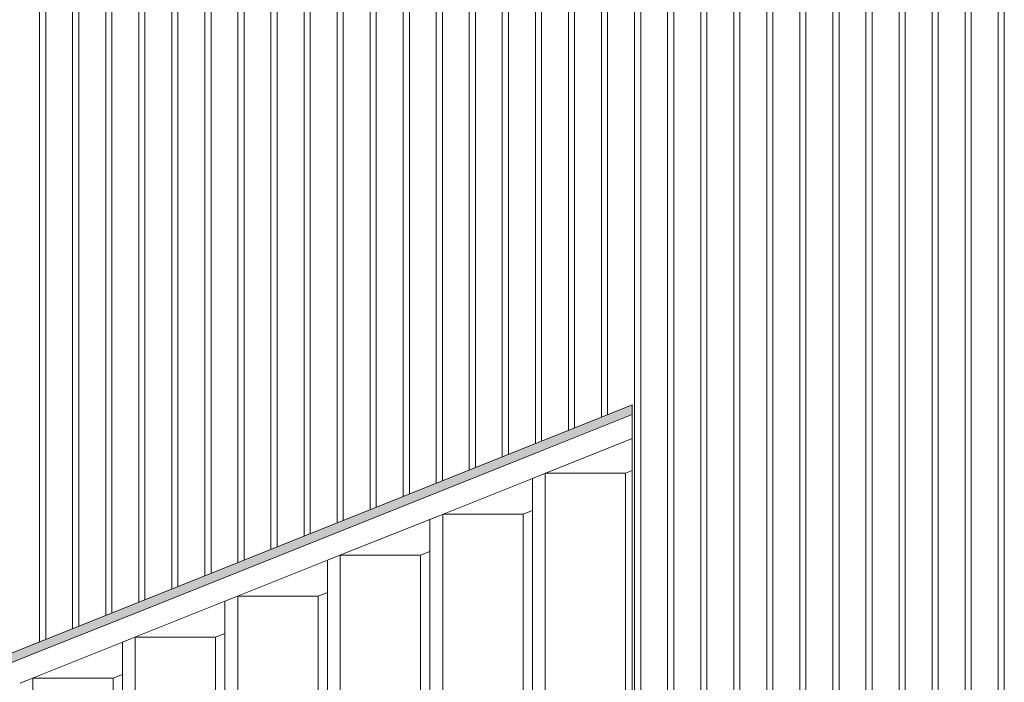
# Model space of a CAD drawing. Extents: x 0 to 92550, y 0 to 59400.
# Tile 46 of 105: x 18375 to 20471, y 46216 to 47628. Entities that reach past the tile are written whole.
import ezdxf
from ezdxf.xclip import XClip

# ---------------------------------------------------------------- set-up
doc = ezdxf.new("R2010")
doc.units = 0
doc.header["$MEASUREMENT"] = 0
doc.header["$XCLIPFRAME"] = 0
doc.layers.add('ZZ 21 Vliesgevel', color=7, linetype='Continuous')
doc.layers.add('ZZ 41 Buitenwandafwerking gevelhout', color=7, linetype='Continuous')

# ---------------------------------------------------------------- blocks, each defined once
blk = doc.blocks.new('*X20')
at = {"layer": 'ZZ 41 Buitenwandafwerking gevelhout', "color": 7, "linetype": 'Continuous', "lineweight": 5, "ltscale": 0.01}
for p, q in [((18416.9, 47700), (18416.9, 47600)), ((18416.9, 47700), (18416.9, 47600)), ((18430, 47700), (18430, 47600)), ((18487.3, 47700), (18487.3, 47600)), ((18487.3, 47700), (18487.3, 47600)), ((18500.4, 47700), (18500.4, 47600)), ((18557.7, 47700), (18557.7, 47600)), ((18557.7, 47700), (18557.7, 47600)), ((18570.8, 47700), (18570.8, 47600)), ((18628.1, 47700), (18628.1, 47600)), ((18628.1, 47700), (18628.1, 47600)), ((18641.2, 47700), (18641.2, 47600)), ((18698.5, 47700), (18698.5, 47600)), ((18698.5, 47700), (18698.5, 47600)), ((18711.6, 47700), (18711.6, 47600)), ((18768.9, 47700), (18768.9, 47600)), ((18768.9, 47700), (18768.9, 47600)), ((18782, 47700), (18782, 47600)), ((18839.3, 47700), (18839.3, 47600)), ((18839.3, 47700), (18839.3, 47600)), ((18852.4, 47700), (18852.4, 47600)), ((18909.7, 47700), (18909.7, 47600)), ((18909.7, 47700), (18909.7, 47600)), ((18922.8, 47700), (18922.8, 47600)), ((18980.1, 47700), (18980.1, 47600)), ((18980.1, 47700), (18980.1, 47600)), ((18993.2, 47700), (18993.2, 47600)), ((19050.5, 47700), (19050.5, 47600)), ((19050.5, 47700), (19050.5, 47600)), ((19063.6, 47700), (19063.6, 47600)), ((19120.9, 47700), (19120.9, 47600)), ((19120.9, 47700), (19120.9, 47600)), ((19134, 47700), (19134, 47600)), ((19191.3, 47700), (19191.3, 47600)), ((19191.3, 47700), (19191.3, 47600)), ((19204.4, 47700), (19204.4, 47600)), ((19261.7, 47700), (19261.7, 47600)), ((19261.7, 47700), (19261.7, 47600)), ((19274.7, 47700), (19274.7, 47600)), ((19332, 47700), (19332, 47600)), ((19332, 47700), (19332, 47600)), ((19345.1, 47700), (19345.1, 47600)), ((19402.4, 47700), (19402.4, 47600)), ((19402.4, 47700), (19402.4, 47600)), ((19415.5, 47700), (19415.5, 47600)), ((19472.8, 47700), (19472.8, 47600)), ((19472.8, 47700), (19472.8, 47600)), ((19485.9, 47700), (19485.9, 47600)), ((19543.2, 47700), (19543.2, 47600)), ((19543.2, 47700), (19543.2, 47600)), ((19556.3, 47700), (19556.3, 47600)), ((19613.6, 47700), (19613.6, 47600)), ((19613.6, 47700), (19613.6, 47600)), ((19626.7, 47700), (19626.7, 47600)), ((19684, 47700), (19684, 47600)), ((19684, 47700), (19684, 47600)), ((19697.1, 47700), (19697.1, 47600)), ((19754.4, 47700), (19754.4, 47600)), ((19754.4, 47700), (19754.4, 47600)), ((19767.5, 47700), (19767.5, 47600)), ((19824.8, 47700), (19824.8, 47600)), ((19824.8, 47700), (19824.8, 47600)), ((19837.9, 47700), (19837.9, 47600)), ((19895.2, 47700), (19895.2, 47600)), ((19895.2, 47700), (19895.2, 47600)), ((19908.3, 47700), (19908.3, 47600)), ((19965.6, 47700), (19965.6, 47600)), ((19965.6, 47700), (19965.6, 47600)), ((19978.7, 47700), (19978.7, 47600)), ((20036, 47700), (20036, 47600)), ((20036, 47700), (20036, 47600)), ((20049.1, 47700), (20049.1, 47600)), ((20106.4, 47700), (20106.4, 47600)), ((20106.4, 47700), (20106.4, 47600)), ((20119.5, 47700), (20119.5, 47600)), ((20176.8, 47700), (20176.8, 47600)), ((20176.8, 47700), (20176.8, 47600)), ((20189.9, 47700), (20189.9, 47600)), ((20247.2, 47700), (20247.2, 47600)), ((20247.2, 47700), (20247.2, 47600)), ((20260.3, 47700), (20260.3, 47600)), ((20317.6, 47700), (20317.6, 47600)), ((20317.6, 47700), (20317.6, 47600)), ((20330.6, 47700), (20330.6, 47600)), ((20387.9, 47700), (20387.9, 47600)), ((20387.9, 47700), (20387.9, 47600)), ((20401, 47700), (20401, 47600)), ((20458.3, 47700), (20458.3, 47600)), ((20458.3, 47700), (20458.3, 47600)), ((20471.4, 47700), (20471.4, 47600)), ((18416.9, 47600), (18416.9, 47500)), ((18416.9, 47600), (18416.9, 47500)), ((18430, 47600), (18430, 47500)), ((18487.3, 47600), (18487.3, 47500)), ((18487.3, 47600), (18487.3, 47500)), ((18500.4, 47600), (18500.4, 47500)), ((18557.7, 47600), (18557.7, 47500)), ((18557.7, 47600), (18557.7, 47500)), ((18570.8, 47600), (18570.8, 47500)), ((18628.1, 47600), (18628.1, 47500)), ((18628.1, 47600), (18628.1, 47500)), ((18641.2, 47600), (18641.2, 47500)), ((18698.5, 47600), (18698.5, 47500)), ((18698.5, 47600), (18698.5, 47500)), ((18711.6, 47600), (18711.6, 47500)), ((18768.9, 47600), (18768.9, 47500)), ((18768.9, 47600), (18768.9, 47500)), ((18782, 47600), (18782, 47500)), ((18839.3, 47600), (18839.3, 47500)), ((18839.3, 47600), (18839.3, 47500)), ((18852.4, 47600), (18852.4, 47500)), ((18909.7, 47600), (18909.7, 47500)), ((18909.7, 47600), (18909.7, 47500)), ((18922.8, 47600), (18922.8, 47500)), ((18980.1, 47600), (18980.1, 47500)), ((18980.1, 47600), (18980.1, 47500)), ((18993.2, 47600), (18993.2, 47500)), ((19050.5, 47600), (19050.5, 47500)), ((19050.5, 47600), (19050.5, 47500)), ((19063.6, 47600), (19063.6, 47500)), ((19120.9, 47600), (19120.9, 47500)), ((19120.9, 47600), (19120.9, 47500)), ((19134, 47600), (19134, 47500)), ((19191.3, 47600), (19191.3, 47500)), ((19191.3, 47600), (19191.3, 47500)), ((19204.4, 47600), (19204.4, 47500)), ((19261.7, 47600), (19261.7, 47500)), ((19261.7, 47600), (19261.7, 47500)), ((19274.7, 47600), (19274.7, 47500)), ((19332, 47600), (19332, 47500)), ((19332, 47600), (19332, 47500)), ((19345.1, 47600), (19345.1, 47500)), ((19402.4, 47600), (19402.4, 47500)), ((19402.4, 47600), (19402.4, 47500)), ((19415.5, 47600), (19415.5, 47500)), ((19472.8, 47600), (19472.8, 47500)), ((19472.8, 47600), (19472.8, 47500)), ((19485.9, 47600), (19485.9, 47500)), ((19543.2, 47600), (19543.2, 47500)), ((19543.2, 47600), (19543.2, 47500)), ((19556.3, 47600), (19556.3, 47500)), ((19613.6, 47600), (19613.6, 47500)), ((19613.6, 47600), (19613.6, 47500)), ((19626.7, 47600), (19626.7, 47500)), ((19684, 47600), (19684, 47500)), ((19684, 47600), (19684, 47500)), ((19697.1, 47600), (19697.1, 47500)), ((19754.4, 47600), (19754.4, 47500)), ((19754.4, 47600), (19754.4, 47500)), ((19767.5, 47600), (19767.5, 47500)), ((19824.8, 47600), (19824.8, 47500)), ((19824.8, 47600), (19824.8, 47500)), ((19837.9, 47600), (19837.9, 47500)), ((19895.2, 47600), (19895.2, 47500)), ((19895.2, 47600), (19895.2, 47500)), ((19908.3, 47600), (19908.3, 47500)), ((19965.6, 47600), (19965.6, 47500)), ((19965.6, 47600), (19965.6, 47500)), ((19978.7, 47600), (19978.7, 47500)), ((20036, 47600), (20036, 47500)), ((20036, 47600), (20036, 47500)), ((20049.1, 47600), (20049.1, 47500)), ((20106.4, 47600), (20106.4, 47500)), ((20106.4, 47600), (20106.4, 47500)), ((20119.5, 47600), (20119.5, 47500)), ((20176.8, 47600), (20176.8, 47500)), ((20176.8, 47600), (20176.8, 47500)), ((20189.9, 47600), (20189.9, 47500)), ((20247.2, 47600), (20247.2, 47500)), ((20247.2, 47600), (20247.2, 47500)), ((20260.3, 47600), (20260.3, 47500)), ((20317.6, 47600), (20317.6, 47500)), ((20317.6, 47600), (20317.6, 47500)), ((20330.6, 47600), (20330.6, 47500)), ((20387.9, 47600), (20387.9, 47500)), ((20387.9, 47600), (20387.9, 47500)), ((20401, 47600), (20401, 47500)), ((20458.3, 47600), (20458.3, 47500)), ((20458.3, 47600), (20458.3, 47500)), ((20471.4, 47600), (20471.4, 47500)), ((18416.9, 47500), (18416.9, 47400)), ((18416.9, 47500), (18416.9, 47400)), ((18430, 47500), (18430, 47400)), ((18487.3, 47500), (18487.3, 47400)), ((18487.3, 47500), (18487.3, 47400)), ((18500.4, 47500), (18500.4, 47400)), ((18557.7, 47500), (18557.7, 47400)), ((18557.7, 47500), (18557.7, 47400)), ((18570.8, 47500), (18570.8, 47400)), ((18628.1, 47500), (18628.1, 47400)), ((18628.1, 47500), (18628.1, 47400)), ((18641.2, 47500), (18641.2, 47400)), ((18698.5, 47500), (18698.5, 47400)), ((18698.5, 47500), (18698.5, 47400)), ((18711.6, 47500), (18711.6, 47400)), ((18768.9, 47500), (18768.9, 47400)), ((18768.9, 47500), (18768.9, 47400)), ((18782, 47500), (18782, 47400)), ((18839.3, 47500), (18839.3, 47400)), ((18839.3, 47500), (18839.3, 47400)), ((18852.4, 47500), (18852.4, 47400)), ((18909.7, 47500), (18909.7, 47400)), ((18909.7, 47500), (18909.7, 47400)), ((18922.8, 47500), (18922.8, 47400)), ((18980.1, 47500), (18980.1, 47400)), ((18980.1, 47500), (18980.1, 47400)), ((18993.2, 47500), (18993.2, 47400)), ((19050.5, 47500), (19050.5, 47400)), ((19050.5, 47500), (19050.5, 47400)), ((19063.6, 47500), (19063.6, 47400)), ((19120.9, 47500), (19120.9, 47400)), ((19120.9, 47500), (19120.9, 47400)), ((19134, 47500), (19134, 47400)), ((19191.3, 47500), (19191.3, 47400)), ((19191.3, 47500), (19191.3, 47400)), ((19204.4, 47500), (19204.4, 47400)), ((19261.7, 47500), (19261.7, 47400)), ((19261.7, 47500), (19261.7, 47400)), ((19274.7, 47500), (19274.7, 47400)), ((19332, 47500), (19332, 47400)), ((19332, 47500), (19332, 47400)), ((19345.1, 47500), (19345.1, 47400)), ((19402.4, 47500), (19402.4, 47400)), ((19402.4, 47500), (19402.4, 47400)), ((19415.5, 47500), (19415.5, 47400)), ((19472.8, 47500), (19472.8, 47400)), ((19472.8, 47500), (19472.8, 47400)), ((19485.9, 47500), (19485.9, 47400)), ((19543.2, 47500), (19543.2, 47400)), ((19543.2, 47500), (19543.2, 47400)), ((19556.3, 47500), (19556.3, 47400)), ((19613.6, 47500), (19613.6, 47400)), ((19613.6, 47500), (19613.6, 47400)), ((19626.7, 47500), (19626.7, 47400)), ((19684, 47500), (19684, 47400)), ((19684, 47500), (19684, 47400)), ((19697.1, 47500), (19697.1, 47400)), ((19754.4, 47500), (19754.4, 47400)), ((19754.4, 47500), (19754.4, 47400)), ((19767.5, 47500), (19767.5, 47400)), ((19824.8, 47500), (19824.8, 47400)), ((19824.8, 47500), (19824.8, 47400)), ((19837.9, 47500), (19837.9, 47400)), ((19895.2, 47500), (19895.2, 47400)), ((19895.2, 47500), (19895.2, 47400)), ((19908.3, 47500), (19908.3, 47400)), ((19965.6, 47500), (19965.6, 47400)), ((19965.6, 47500), (19965.6, 47400)), ((19978.7, 47500), (19978.7, 47400)), ((20036, 47500), (20036, 47400)), ((20036, 47500), (20036, 47400)), ((20049.1, 47500), (20049.1, 47400)), ((20106.4, 47500), (20106.4, 47400)), ((20106.4, 47500), (20106.4, 47400)), ((20119.5, 47500), (20119.5, 47400)), ((20176.8, 47500), (20176.8, 47400)), ((20176.8, 47500), (20176.8, 47400)), ((20189.9, 47500), (20189.9, 47400)), ((20247.2, 47500), (20247.2, 47400)), ((20247.2, 47500), (20247.2, 47400)), ((20260.3, 47500), (20260.3, 47400)), ((20317.6, 47500), (20317.6, 47400)), ((20317.6, 47500), (20317.6, 47400)), ((20330.6, 47500), (20330.6, 47400)), ((20387.9, 47500), (20387.9, 47400)), ((20387.9, 47500), (20387.9, 47400)), ((20401, 47500), (20401, 47400)), ((20458.3, 47500), (20458.3, 47400)), ((20458.3, 47500), (20458.3, 47400)), ((20471.4, 47500), (20471.4, 47400)), ((18416.9, 47400), (18416.9, 47300)), ((18416.9, 47400), (18416.9, 47300)), ((18430, 47400), (18430, 47300)), ((18487.3, 47400), (18487.3, 47300)), ((18487.3, 47400), (18487.3, 47300)), ((18500.4, 47400), (18500.4, 47300)), ((18557.7, 47400), (18557.7, 47300)), ((18557.7, 47400), (18557.7, 47300)), ((18570.8, 47400), (18570.8, 47300)), ((18628.1, 47400), (18628.1, 47300)), ((18628.1, 47400), (18628.1, 47300)), ((18641.2, 47400), (18641.2, 47300)), ((18698.5, 47400), (18698.5, 47300)), ((18698.5, 47400), (18698.5, 47300)), ((18711.6, 47400), (18711.6, 47300)), ((18768.9, 47400), (18768.9, 47300)), ((18768.9, 47400), (18768.9, 47300)), ((18782, 47400), (18782, 47300)), ((18839.3, 47400), (18839.3, 47300)), ((18839.3, 47400), (18839.3, 47300)), ((18852.4, 47400), (18852.4, 47300)), ((18909.7, 47400), (18909.7, 47300)), ((18909.7, 47400), (18909.7, 47300)), ((18922.8, 47400), (18922.8, 47300)), ((18980.1, 47400), (18980.1, 47300)), ((18980.1, 47400), (18980.1, 47300)), ((18993.2, 47400), (18993.2, 47300)), ((19050.5, 47400), (19050.5, 47300)), ((19050.5, 47400), (19050.5, 47300)), ((19063.6, 47400), (19063.6, 47300)), ((19120.9, 47400), (19120.9, 47300)), ((19120.9, 47400), (19120.9, 47300)), ((19134, 47400), (19134, 47300)), ((19191.3, 47400), (19191.3, 47300)), ((19191.3, 47400), (19191.3, 47300)), ((19204.4, 47400), (19204.4, 47300)), ((19261.7, 47400), (19261.7, 47300)), ((19261.7, 47400), (19261.7, 47300)), ((19274.7, 47400), (19274.7, 47300)), ((19332, 47400), (19332, 47300)), ((19332, 47400), (19332, 47300)), ((19345.1, 47400), (19345.1, 47300)), ((19402.4, 47400), (19402.4, 47300)), ((19402.4, 47400), (19402.4, 47300)), ((19415.5, 47400), (19415.5, 47300)), ((19472.8, 47400), (19472.8, 47300)), ((19472.8, 47400), (19472.8, 47300)), ((19485.9, 47400), (19485.9, 47300)), ((19543.2, 47400), (19543.2, 47300)), ((19543.2, 47400), (19543.2, 47300)), ((19556.3, 47400), (19556.3, 47300)), ((19613.6, 47400), (19613.6, 47300)), ((19613.6, 47400), (19613.6, 47300)), ((19626.7, 47400), (19626.7, 47300)), ((19684, 47400), (19684, 47300)), ((19684, 47400), (19684, 47300)), ((19697.1, 47400), (19697.1, 47300)), ((19754.4, 47400), (19754.4, 47300)), ((19754.4, 47400), (19754.4, 47300)), ((19767.5, 47400), (19767.5, 47300)), ((19824.8, 47400), (19824.8, 47300)), ((19824.8, 47400), (19824.8, 47300)), ((19837.9, 47400), (19837.9, 47300)), ((19895.2, 47400), (19895.2, 47300)), ((19895.2, 47400), (19895.2, 47300)), ((19908.3, 47400), (19908.3, 47300)), ((19965.6, 47400), (19965.6, 47300)), ((19965.6, 47400), (19965.6, 47300)), ((19978.7, 47400), (19978.7, 47300)), ((20036, 47400), (20036, 47300)), ((20036, 47400), (20036, 47300)), ((20049.1, 47400), (20049.1, 47300)), ((20106.4, 47400), (20106.4, 47300)), ((20106.4, 47400), (20106.4, 47300)), ((20119.5, 47400), (20119.5, 47300)), ((20176.8, 47400), (20176.8, 47300)), ((20176.8, 47400), (20176.8, 47300)), ((20189.9, 47400), (20189.9, 47300)), ((20247.2, 47400), (20247.2, 47300)), ((20247.2, 47400), (20247.2, 47300)), ((20260.3, 47400), (20260.3, 47300)), ((20317.6, 47400), (20317.6, 47300)), ((20317.6, 47400), (20317.6, 47300)), ((20330.6, 47400), (20330.6, 47300)), ((20387.9, 47400), (20387.9, 47300)), ((20387.9, 47400), (20387.9, 47300)), ((20401, 47400), (20401, 47300)), ((20458.3, 47400), (20458.3, 47300)), ((20458.3, 47400), (20458.3, 47300)), ((20471.4, 47400), (20471.4, 47300)), ((18416.9, 47300), (18416.9, 47200)), ((18416.9, 47300), (18416.9, 47200)), ((18430, 47300), (18430, 47200)), ((18487.3, 47300), (18487.3, 47200)), ((18487.3, 47300), (18487.3, 47200)), ((18500.4, 47300), (18500.4, 47200)), ((18557.7, 47300), (18557.7, 47200)), ((18557.7, 47300), (18557.7, 47200)), ((18570.8, 47300), (18570.8, 47200)), ((18628.1, 47300), (18628.1, 47200)), ((18628.1, 47300), (18628.1, 47200)), ((18641.2, 47300), (18641.2, 47200)), ((18698.5, 47300), (18698.5, 47200)), ((18698.5, 47300), (18698.5, 47200)), ((18711.6, 47300), (18711.6, 47200)), ((18768.9, 47300), (18768.9, 47200)), ((18768.9, 47300), (18768.9, 47200)), ((18782, 47300), (18782, 47200)), ((18839.3, 47300), (18839.3, 47200)), ((18839.3, 47300), (18839.3, 47200)), ((18852.4, 47300), (18852.4, 47200)), ((18909.7, 47300), (18909.7, 47200)), ((18909.7, 47300), (18909.7, 47200)), ((18922.8, 47300), (18922.8, 47200)), ((18980.1, 47300), (18980.1, 47200)), ((18980.1, 47300), (18980.1, 47200)), ((18993.2, 47300), (18993.2, 47200)), ((19050.5, 47300), (19050.5, 47200)), ((19050.5, 47300), (19050.5, 47200)), ((19063.6, 47300), (19063.6, 47200)), ((19120.9, 47300), (19120.9, 47200)), ((19120.9, 47300), (19120.9, 47200)), ((19134, 47300), (19134, 47200)), ((19191.3, 47300), (19191.3, 47200)), ((19191.3, 47300), (19191.3, 47200)), ((19204.4, 47300), (19204.4, 47200)), ((19261.7, 47300), (19261.7, 47200)), ((19261.7, 47300), (19261.7, 47200)), ((19274.7, 47300), (19274.7, 47200)), ((19332, 47300), (19332, 47200)), ((19332, 47300), (19332, 47200)), ((19345.1, 47300), (19345.1, 47200)), ((19402.4, 47300), (19402.4, 47200)), ((19402.4, 47300), (19402.4, 47200)), ((19415.5, 47300), (19415.5, 47200)), ((19472.8, 47300), (19472.8, 47200)), ((19472.8, 47300), (19472.8, 47200)), ((19485.9, 47300), (19485.9, 47200)), ((19543.2, 47300), (19543.2, 47200)), ((19543.2, 47300), (19543.2, 47200)), ((19556.3, 47300), (19556.3, 47200)), ((19613.6, 47300), (19613.6, 47200)), ((19613.6, 47300), (19613.6, 47200)), ((19626.7, 47300), (19626.7, 47200)), ((19684, 47300), (19684, 47200)), ((19684, 47300), (19684, 47200)), ((19697.1, 47300), (19697.1, 47200)), ((19754.4, 47300), (19754.4, 47200)), ((19754.4, 47300), (19754.4, 47200)), ((19767.5, 47300), (19767.5, 47200)), ((19824.8, 47300), (19824.8, 47200)), ((19824.8, 47300), (19824.8, 47200)), ((19837.9, 47300), (19837.9, 47200)), ((19895.2, 47300), (19895.2, 47200)), ((19895.2, 47300), (19895.2, 47200)), ((19908.3, 47300), (19908.3, 47200)), ((19965.6, 47300), (19965.6, 47200)), ((19965.6, 47300), (19965.6, 47200)), ((19978.7, 47300), (19978.7, 47200)), ((20036, 47300), (20036, 47200)), ((20036, 47300), (20036, 47200)), ((20049.1, 47300), (20049.1, 47200)), ((20106.4, 47300), (20106.4, 47200)), ((20106.4, 47300), (20106.4, 47200)), ((20119.5, 47300), (20119.5, 47200)), ((20176.8, 47300), (20176.8, 47200)), ((20176.8, 47300), (20176.8, 47200)), ((20189.9, 47300), (20189.9, 47200)), ((20247.2, 47300), (20247.2, 47200)), ((20247.2, 47300), (20247.2, 47200)), ((20260.3, 47300), (20260.3, 47200)), ((20317.6, 47300), (20317.6, 47200)), ((20317.6, 47300), (20317.6, 47200)), ((20330.6, 47300), (20330.6, 47200)), ((20387.9, 47300), (20387.9, 47200)), ((20387.9, 47300), (20387.9, 47200)), ((20401, 47300), (20401, 47200)), ((20458.3, 47300), (20458.3, 47200)), ((20458.3, 47300), (20458.3, 47200)), ((20471.4, 47300), (20471.4, 47200)), ((18416.9, 47200), (18416.9, 47100)), ((18416.9, 47200), (18416.9, 47100)), ((18430, 47200), (18430, 47100)), ((18487.3, 47200), (18487.3, 47100)), ((18487.3, 47200), (18487.3, 47100)), ((18500.4, 47200), (18500.4, 47100)), ((18557.7, 47200), (18557.7, 47100)), ((18557.7, 47200), (18557.7, 47100)), ((18570.8, 47200), (18570.8, 47100)), ((18628.1, 47200), (18628.1, 47100)), ((18628.1, 47200), (18628.1, 47100)), ((18641.2, 47200), (18641.2, 47100)), ((18698.5, 47200), (18698.5, 47100)), ((18698.5, 47200), (18698.5, 47100)), ((18711.6, 47200), (18711.6, 47100)), ((18768.9, 47200), (18768.9, 47100)), ((18768.9, 47200), (18768.9, 47100)), ((18782, 47200), (18782, 47100)), ((18839.3, 47200), (18839.3, 47100)), ((18839.3, 47200), (18839.3, 47100)), ((18852.4, 47200), (18852.4, 47100)), ((18909.7, 47200), (18909.7, 47100)), ((18909.7, 47200), (18909.7, 47100)), ((18922.8, 47200), (18922.8, 47100)), ((18980.1, 47200), (18980.1, 47100)), ((18980.1, 47200), (18980.1, 47100)), ((18993.2, 47200), (18993.2, 47100)), ((19050.5, 47200), (19050.5, 47100)), ((19050.5, 47200), (19050.5, 47100)), ((19063.6, 47200), (19063.6, 47100)), ((19120.9, 47200), (19120.9, 47100)), ((19120.9, 47200), (19120.9, 47100)), ((19134, 47200), (19134, 47100)), ((19191.3, 47200), (19191.3, 47100)), ((19191.3, 47200), (19191.3, 47100)), ((19204.4, 47200), (19204.4, 47100)), ((19261.7, 47200), (19261.7, 47100)), ((19261.7, 47200), (19261.7, 47100)), ((19274.7, 47200), (19274.7, 47100)), ((19332, 47200), (19332, 47100)), ((19332, 47200), (19332, 47100)), ((19345.1, 47200), (19345.1, 47100)), ((19402.4, 47200), (19402.4, 47100)), ((19402.4, 47200), (19402.4, 47100)), ((19415.5, 47200), (19415.5, 47100)), ((19472.8, 47200), (19472.8, 47100)), ((19472.8, 47200), (19472.8, 47100)), ((19485.9, 47200), (19485.9, 47100)), ((19543.2, 47200), (19543.2, 47100)), ((19543.2, 47200), (19543.2, 47100)), ((19556.3, 47200), (19556.3, 47100)), ((19613.6, 47200), (19613.6, 47100)), ((19613.6, 47200), (19613.6, 47100)), ((19626.7, 47200), (19626.7, 47100)), ((19684, 47200), (19684, 47100)), ((19684, 47200), (19684, 47100)), ((19697.1, 47200), (19697.1, 47100)), ((19754.4, 47200), (19754.4, 47100)), ((19754.4, 47200), (19754.4, 47100)), ((19767.5, 47200), (19767.5, 47100)), ((19824.8, 47200), (19824.8, 47100)), ((19824.8, 47200), (19824.8, 47100)), ((19837.9, 47200), (19837.9, 47100)), ((19895.2, 47200), (19895.2, 47100)), ((19895.2, 47200), (19895.2, 47100)), ((19908.3, 47200), (19908.3, 47100)), ((19965.6, 47200), (19965.6, 47100)), ((19965.6, 47200), (19965.6, 47100)), ((19978.7, 47200), (19978.7, 47100)), ((20036, 47200), (20036, 47100)), ((20036, 47200), (20036, 47100)), ((20049.1, 47200), (20049.1, 47100)), ((20106.4, 47200), (20106.4, 47100)), ((20106.4, 47200), (20106.4, 47100)), ((20119.5, 47200), (20119.5, 47100)), ((20176.8, 47200), (20176.8, 47100)), ((20176.8, 47200), (20176.8, 47100)), ((20189.9, 47200), (20189.9, 47100)), ((20247.2, 47200), (20247.2, 47100)), ((20247.2, 47200), (20247.2, 47100)), ((20260.3, 47200), (20260.3, 47100)), ((20317.6, 47200), (20317.6, 47100)), ((20317.6, 47200), (20317.6, 47100)), ((20330.6, 47200), (20330.6, 47100)), ((20387.9, 47200), (20387.9, 47100)), ((20387.9, 47200), (20387.9, 47100)), ((20401, 47200), (20401, 47100)), ((20458.3, 47200), (20458.3, 47100)), ((20458.3, 47200), (20458.3, 47100)), ((20471.4, 47200), (20471.4, 47100)), ((18416.9, 47100), (18416.9, 47000)), ((18416.9, 47100), (18416.9, 47000)), ((18430, 47100), (18430, 47000)), ((18487.3, 47100), (18487.3, 47000)), ((18487.3, 47100), (18487.3, 47000)), ((18500.4, 47100), (18500.4, 47000)), ((18557.7, 47100), (18557.7, 47000)), ((18557.7, 47100), (18557.7, 47000)), ((18570.8, 47100), (18570.8, 47000)), ((18628.1, 47100), (18628.1, 47000)), ((18628.1, 47100), (18628.1, 47000)), ((18641.2, 47100), (18641.2, 47000)), ((18698.5, 47100), (18698.5, 47000)), ((18698.5, 47100), (18698.5, 47000)), ((18711.6, 47100), (18711.6, 47000)), ((18768.9, 47100), (18768.9, 47000)), ((18768.9, 47100), (18768.9, 47000)), ((18782, 47100), (18782, 47000)), ((18839.3, 47100), (18839.3, 47000)), ((18839.3, 47100), (18839.3, 47000)), ((18852.4, 47100), (18852.4, 47000)), ((18909.7, 47100), (18909.7, 47000)), ((18909.7, 47100), (18909.7, 47000)), ((18922.8, 47100), (18922.8, 47000)), ((18980.1, 47100), (18980.1, 47000)), ((18980.1, 47100), (18980.1, 47000)), ((18993.2, 47100), (18993.2, 47000)), ((19050.5, 47100), (19050.5, 47000)), ((19050.5, 47100), (19050.5, 47000)), ((19063.6, 47100), (19063.6, 47000)), ((19120.9, 47100), (19120.9, 47000)), ((19120.9, 47100), (19120.9, 47000)), ((19134, 47100), (19134, 47000)), ((19191.3, 47100), (19191.3, 47000)), ((19191.3, 47100), (19191.3, 47000)), ((19204.4, 47100), (19204.4, 47000)), ((19261.7, 47100), (19261.7, 47000)), ((19261.7, 47100), (19261.7, 47000)), ((19274.7, 47100), (19274.7, 47000)), ((19332, 47100), (19332, 47000)), ((19332, 47100), (19332, 47000)), ((19345.1, 47100), (19345.1, 47000)), ((19402.4, 47100), (19402.4, 47000)), ((19402.4, 47100), (19402.4, 47000)), ((19415.5, 47100), (19415.5, 47000)), ((19472.8, 47100), (19472.8, 47000)), ((19472.8, 47100), (19472.8, 47000)), ((19485.9, 47100), (19485.9, 47000)), ((19543.2, 47100), (19543.2, 47000)), ((19543.2, 47100), (19543.2, 47000)), ((19556.3, 47100), (19556.3, 47000)), ((19613.6, 47100), (19613.6, 47000)), ((19613.6, 47100), (19613.6, 47000)), ((19626.7, 47100), (19626.7, 47000)), ((19684, 47100), (19684, 47000)), ((19684, 47100), (19684, 47000)), ((19697.1, 47100), (19697.1, 47000)), ((19754.4, 47100), (19754.4, 47000)), ((19754.4, 47100), (19754.4, 47000)), ((19767.5, 47100), (19767.5, 47000)), ((19824.8, 47100), (19824.8, 47000)), ((19824.8, 47100), (19824.8, 47000)), ((19837.9, 47100), (19837.9, 47000)), ((19895.2, 47100), (19895.2, 47000)), ((19895.2, 47100), (19895.2, 47000)), ((19908.3, 47100), (19908.3, 47000)), ((19965.6, 47100), (19965.6, 47000)), ((19965.6, 47100), (19965.6, 47000)), ((19978.7, 47100), (19978.7, 47000)), ((20036, 47100), (20036, 47000)), ((20036, 47100), (20036, 47000)), ((20049.1, 47100), (20049.1, 47000)), ((20106.4, 47100), (20106.4, 47000)), ((20106.4, 47100), (20106.4, 47000)), ((20119.5, 47100), (20119.5, 47000)), ((20176.8, 47100), (20176.8, 47000)), ((20176.8, 47100), (20176.8, 47000)), ((20189.9, 47100), (20189.9, 47000)), ((20247.2, 47100), (20247.2, 47000)), ((20247.2, 47100), (20247.2, 47000)), ((20260.3, 47100), (20260.3, 47000)), ((20317.6, 47100), (20317.6, 47000)), ((20317.6, 47100), (20317.6, 47000)), ((20330.6, 47100), (20330.6, 47000)), ((20387.9, 47100), (20387.9, 47000)), ((20387.9, 47100), (20387.9, 47000)), ((20401, 47100), (20401, 47000)), ((20458.3, 47100), (20458.3, 47000)), ((20458.3, 47100), (20458.3, 47000)), ((20471.4, 47100), (20471.4, 47000)), ((18416.9, 47000), (18416.9, 46900)), ((18416.9, 47000), (18416.9, 46900)), ((18430, 47000), (18430, 46900)), ((18487.3, 47000), (18487.3, 46900)), ((18487.3, 47000), (18487.3, 46900)), ((18500.4, 47000), (18500.4, 46900)), ((18557.7, 47000), (18557.7, 46900)), ((18557.7, 47000), (18557.7, 46900)), ((18570.8, 47000), (18570.8, 46900)), ((18628.1, 47000), (18628.1, 46900)), ((18628.1, 47000), (18628.1, 46900)), ((18641.2, 47000), (18641.2, 46900)), ((18698.5, 47000), (18698.5, 46900)), ((18698.5, 47000), (18698.5, 46900)), ((18711.6, 47000), (18711.6, 46900)), ((18768.9, 47000), (18768.9, 46900)), ((18768.9, 47000), (18768.9, 46900)), ((18782, 47000), (18782, 46900)), ((18839.3, 47000), (18839.3, 46900)), ((18839.3, 47000), (18839.3, 46900)), ((18852.4, 47000), (18852.4, 46900)), ((18909.7, 47000), (18909.7, 46900)), ((18909.7, 47000), (18909.7, 46900)), ((18922.8, 47000), (18922.8, 46900)), ((18980.1, 47000), (18980.1, 46900)), ((18980.1, 47000), (18980.1, 46900)), ((18993.2, 47000), (18993.2, 46900)), ((19050.5, 47000), (19050.5, 46900)), ((19050.5, 47000), (19050.5, 46900)), ((19063.6, 47000), (19063.6, 46900)), ((19120.9, 47000), (19120.9, 46900)), ((19120.9, 47000), (19120.9, 46900)), ((19134, 47000), (19134, 46900)), ((19191.3, 47000), (19191.3, 46900)), ((19191.3, 47000), (19191.3, 46900)), ((19204.4, 47000), (19204.4, 46900)), ((19261.7, 47000), (19261.7, 46900)), ((19261.7, 47000), (19261.7, 46900)), ((19274.7, 47000), (19274.7, 46900)), ((19332, 47000), (19332, 46900)), ((19332, 47000), (19332, 46900)), ((19345.1, 47000), (19345.1, 46900)), ((19402.4, 47000), (19402.4, 46900)), ((19402.4, 47000), (19402.4, 46900)), ((19415.5, 47000), (19415.5, 46900)), ((19472.8, 47000), (19472.8, 46900)), ((19472.8, 47000), (19472.8, 46900)), ((19485.9, 47000), (19485.9, 46900)), ((19543.2, 47000), (19543.2, 46900)), ((19543.2, 47000), (19543.2, 46900)), ((19556.3, 47000), (19556.3, 46900)), ((19613.6, 47000), (19613.6, 46900)), ((19613.6, 47000), (19613.6, 46900)), ((19626.7, 47000), (19626.7, 46900)), ((19684, 47000), (19684, 46900)), ((19684, 47000), (19684, 46900)), ((19697.1, 47000), (19697.1, 46900)), ((19754.4, 47000), (19754.4, 46900)), ((19754.4, 47000), (19754.4, 46900)), ((19767.5, 47000), (19767.5, 46900)), ((19824.8, 47000), (19824.8, 46900)), ((19824.8, 47000), (19824.8, 46900)), ((19837.9, 47000), (19837.9, 46900)), ((19895.2, 47000), (19895.2, 46900)), ((19895.2, 47000), (19895.2, 46900)), ((19908.3, 47000), (19908.3, 46900)), ((19965.6, 47000), (19965.6, 46900)), ((19965.6, 47000), (19965.6, 46900)), ((19978.7, 47000), (19978.7, 46900)), ((20036, 47000), (20036, 46900)), ((20036, 47000), (20036, 46900)), ((20049.1, 47000), (20049.1, 46900)), ((20106.4, 47000), (20106.4, 46900)), ((20106.4, 47000), (20106.4, 46900)), ((20119.5, 47000), (20119.5, 46900)), ((20176.8, 47000), (20176.8, 46900)), ((20176.8, 47000), (20176.8, 46900)), ((20189.9, 47000), (20189.9, 46900)), ((20247.2, 47000), (20247.2, 46900)), ((20247.2, 47000), (20247.2, 46900)), ((20260.3, 47000), (20260.3, 46900)), ((20317.6, 47000), (20317.6, 46900)), ((20317.6, 47000), (20317.6, 46900)), ((20330.6, 47000), (20330.6, 46900)), ((20387.9, 47000), (20387.9, 46900)), ((20387.9, 47000), (20387.9, 46900)), ((20401, 47000), (20401, 46900)), ((20458.3, 47000), (20458.3, 46900)), ((20458.3, 47000), (20458.3, 46900)), ((20471.4, 47000), (20471.4, 46900)), ((18416.9, 46900), (18416.9, 46800)), ((18416.9, 46900), (18416.9, 46800)), ((18430, 46900), (18430, 46800)), ((18487.3, 46900), (18487.3, 46800)), ((18487.3, 46900), (18487.3, 46800)), ((18500.4, 46900), (18500.4, 46800)), ((18557.7, 46900), (18557.7, 46800)), ((18557.7, 46900), (18557.7, 46800)), ((18570.8, 46900), (18570.8, 46800)), ((18628.1, 46900), (18628.1, 46800)), ((18628.1, 46900), (18628.1, 46800)), ((18641.2, 46900), (18641.2, 46800)), ((18698.5, 46900), (18698.5, 46800)), ((18698.5, 46900), (18698.5, 46800)), ((18711.6, 46900), (18711.6, 46800)), ((18768.9, 46900), (18768.9, 46800)), ((18768.9, 46900), (18768.9, 46800)), ((18782, 46900), (18782, 46800)), ((18839.3, 46900), (18839.3, 46800)), ((18839.3, 46900), (18839.3, 46800)), ((18852.4, 46900), (18852.4, 46800)), ((18909.7, 46900), (18909.7, 46800)), ((18909.7, 46900), (18909.7, 46800)), ((18922.8, 46900), (18922.8, 46800)), ((18980.1, 46900), (18980.1, 46800)), ((18980.1, 46900), (18980.1, 46800)), ((18993.2, 46900), (18993.2, 46800)), ((19050.5, 46900), (19050.5, 46800)), ((19050.5, 46900), (19050.5, 46800)), ((19063.6, 46900), (19063.6, 46800)), ((19120.9, 46900), (19120.9, 46800)), ((19120.9, 46900), (19120.9, 46800)), ((19134, 46900), (19134, 46800)), ((19191.3, 46900), (19191.3, 46800)), ((19191.3, 46900), (19191.3, 46800)), ((19204.4, 46900), (19204.4, 46800)), ((19261.7, 46900), (19261.7, 46800)), ((19261.7, 46900), (19261.7, 46800)), ((19274.7, 46900), (19274.7, 46800)), ((19332, 46900), (19332, 46800)), ((19332, 46900), (19332, 46800)), ((19345.1, 46900), (19345.1, 46800)), ((19402.4, 46900), (19402.4, 46800)), ((19402.4, 46900), (19402.4, 46800)), ((19415.5, 46900), (19415.5, 46800)), ((19472.8, 46900), (19472.8, 46800)), ((19472.8, 46900), (19472.8, 46800)), ((19485.9, 46900), (19485.9, 46800)), ((19543.2, 46900), (19543.2, 46800)), ((19543.2, 46900), (19543.2, 46800)), ((19556.3, 46900), (19556.3, 46800)), ((19613.6, 46900), (19613.6, 46800)), ((19613.6, 46900), (19613.6, 46800)), ((19626.7, 46900), (19626.7, 46800)), ((19684, 46900), (19684, 46800)), ((19684, 46900), (19684, 46800)), ((19697.1, 46900), (19697.1, 46800)), ((19754.4, 46900), (19754.4, 46800)), ((19754.4, 46900), (19754.4, 46800)), ((19767.5, 46900), (19767.5, 46800)), ((19824.8, 46900), (19824.8, 46800)), ((19824.8, 46900), (19824.8, 46800)), ((19837.9, 46900), (19837.9, 46800)), ((19895.2, 46900), (19895.2, 46800)), ((19895.2, 46900), (19895.2, 46800)), ((19908.3, 46900), (19908.3, 46800)), ((19965.6, 46900), (19965.6, 46800)), ((19965.6, 46900), (19965.6, 46800)), ((19978.7, 46900), (19978.7, 46800)), ((20036, 46900), (20036, 46800)), ((20036, 46900), (20036, 46800)), ((20049.1, 46900), (20049.1, 46800)), ((20106.4, 46900), (20106.4, 46800)), ((20106.4, 46900), (20106.4, 46800)), ((20119.5, 46900), (20119.5, 46800)), ((20176.8, 46900), (20176.8, 46800)), ((20176.8, 46900), (20176.8, 46800)), ((20189.9, 46900), (20189.9, 46800)), ((20247.2, 46900), (20247.2, 46800)), ((20247.2, 46900), (20247.2, 46800)), ((20260.3, 46900), (20260.3, 46800)), ((20317.6, 46900), (20317.6, 46800)), ((20317.6, 46900), (20317.6, 46800)), ((20330.6, 46900), (20330.6, 46800)), ((20387.9, 46900), (20387.9, 46800)), ((20387.9, 46900), (20387.9, 46800)), ((20401, 46900), (20401, 46800)), ((20458.3, 46900), (20458.3, 46800)), ((20458.3, 46900), (20458.3, 46800)), ((20471.4, 46900), (20471.4, 46800)), ((18416.9, 46800), (18416.9, 46700)), ((18416.9, 46800), (18416.9, 46700)), ((18430, 46800), (18430, 46700)), ((18487.3, 46800), (18487.3, 46700)), ((18487.3, 46800), (18487.3, 46700)), ((18500.4, 46800), (18500.4, 46700)), ((18557.7, 46800), (18557.7, 46700)), ((18557.7, 46800), (18557.7, 46700)), ((18570.8, 46800), (18570.8, 46700)), ((18628.1, 46800), (18628.1, 46700)), ((18628.1, 46800), (18628.1, 46700)), ((18641.2, 46800), (18641.2, 46700)), ((18698.5, 46800), (18698.5, 46700)), ((18698.5, 46800), (18698.5, 46700)), ((18711.6, 46800), (18711.6, 46700)), ((18768.9, 46800), (18768.9, 46700)), ((18768.9, 46800), (18768.9, 46700)), ((18782, 46800), (18782, 46700)), ((18839.3, 46800), (18839.3, 46700)), ((18839.3, 46800), (18839.3, 46700)), ((18852.4, 46800), (18852.4, 46700)), ((18909.7, 46800), (18909.7, 46700)), ((18909.7, 46800), (18909.7, 46700)), ((18922.8, 46800), (18922.8, 46700)), ((18980.1, 46800), (18980.1, 46700)), ((18980.1, 46800), (18980.1, 46700)), ((18993.2, 46800), (18993.2, 46700)), ((19050.5, 46800), (19050.5, 46700)), ((19050.5, 46800), (19050.5, 46700)), ((19063.6, 46800), (19063.6, 46700)), ((19120.9, 46800), (19120.9, 46700)), ((19120.9, 46800), (19120.9, 46700)), ((19134, 46800), (19134, 46700)), ((19191.3, 46800), (19191.3, 46700)), ((19191.3, 46800), (19191.3, 46700)), ((19204.4, 46800), (19204.4, 46700)), ((19261.7, 46800), (19261.7, 46700)), ((19261.7, 46800), (19261.7, 46700)), ((19274.7, 46800), (19274.7, 46700)), ((19332, 46800), (19332, 46700)), ((19332, 46800), (19332, 46700)), ((19345.1, 46800), (19345.1, 46700)), ((19402.4, 46800), (19402.4, 46700)), ((19402.4, 46800), (19402.4, 46700)), ((19415.5, 46800), (19415.5, 46701.9)), ((19472.8, 46800), (19472.8, 46724.8)), ((19472.8, 46800), (19472.8, 46724.8)), ((19485.9, 46800), (19485.9, 46730.1)), ((19543.2, 46800), (19543.2, 46753)), ((19543.2, 46800), (19543.2, 46753)), ((19556.3, 46800), (19556.3, 46758.2)), ((19613.6, 46800), (19613.6, 46781.1)), ((19613.6, 46800), (19613.6, 46781.1)), ((19626.7, 46800), (19626.7, 46786.4)), ((19684, 46800), (19684, 46700)), ((19684, 46800), (19684, 46700)), ((19697.1, 46800), (19697.1, 46700)), ((19754.4, 46800), (19754.4, 46700)), ((19754.4, 46800), (19754.4, 46700)), ((19767.5, 46800), (19767.5, 46700)), ((19824.8, 46800), (19824.8, 46700)), ((19824.8, 46800), (19824.8, 46700)), ((19837.9, 46800), (19837.9, 46700)), ((19895.2, 46800), (19895.2, 46700)), ((19895.2, 46800), (19895.2, 46700)), ((19908.3, 46800), (19908.3, 46700)), ((19965.6, 46800), (19965.6, 46700)), ((19965.6, 46800), (19965.6, 46700)), ((19978.7, 46800), (19978.7, 46700)), ((20036, 46800), (20036, 46700)), ((20036, 46800), (20036, 46700)), ((20049.1, 46800), (20049.1, 46700)), ((20106.4, 46800), (20106.4, 46700)), ((20106.4, 46800), (20106.4, 46700)), ((20119.5, 46800), (20119.5, 46700)), ((20176.8, 46800), (20176.8, 46700)), ((20176.8, 46800), (20176.8, 46700)), ((20189.9, 46800), (20189.9, 46700)), ((20247.2, 46800), (20247.2, 46700)), ((20247.2, 46800), (20247.2, 46700)), ((20260.3, 46800), (20260.3, 46700)), ((20317.6, 46800), (20317.6, 46700)), ((20317.6, 46800), (20317.6, 46700)), ((20330.6, 46800), (20330.6, 46700)), ((20387.9, 46800), (20387.9, 46700)), ((20387.9, 46800), (20387.9, 46700)), ((20401, 46800), (20401, 46700)), ((20458.3, 46800), (20458.3, 46700)), ((20458.3, 46800), (20458.3, 46700)), ((20471.4, 46800), (20471.4, 46700)), ((18416.9, 46700), (18416.9, 46600)), ((18416.9, 46700), (18416.9, 46600)), ((18430, 46700), (18430, 46600)), ((18487.3, 46700), (18487.3, 46600)), ((18487.3, 46700), (18487.3, 46600)), ((18500.4, 46700), (18500.4, 46600)), ((18557.7, 46700), (18557.7, 46600)), ((18557.7, 46700), (18557.7, 46600)), ((18570.8, 46700), (18570.8, 46600)), ((18628.1, 46700), (18628.1, 46600)), ((18628.1, 46700), (18628.1, 46600)), ((18641.2, 46700), (18641.2, 46600)), ((18698.5, 46700), (18698.5, 46600)), ((18698.5, 46700), (18698.5, 46600)), ((18711.6, 46700), (18711.6, 46600)), ((18768.9, 46700), (18768.9, 46600)), ((18768.9, 46700), (18768.9, 46600)), ((18782, 46700), (18782, 46600)), ((18839.3, 46700), (18839.3, 46600)), ((18839.3, 46700), (18839.3, 46600)), ((18852.4, 46700), (18852.4, 46600)), ((18909.7, 46700), (18909.7, 46600)), ((18909.7, 46700), (18909.7, 46600)), ((18922.8, 46700), (18922.8, 46600)), ((18980.1, 46700), (18980.1, 46600)), ((18980.1, 46700), (18980.1, 46600)), ((18993.2, 46700), (18993.2, 46600)), ((19050.5, 46700), (19050.5, 46600)), ((19050.5, 46700), (19050.5, 46600)), ((19063.6, 46700), (19063.6, 46600)), ((19120.9, 46700), (19120.9, 46600)), ((19120.9, 46700), (19120.9, 46600)), ((19134, 46700), (19134, 46600)), ((19191.3, 46700), (19191.3, 46612.2)), ((19191.3, 46700), (19191.3, 46612.2)), ((19204.4, 46700), (19204.4, 46617.4)), ((19261.7, 46700), (19261.7, 46640.4)), ((19261.7, 46700), (19261.7, 46640.4)), ((19274.7, 46700), (19274.7, 46645.6)), ((19332, 46700), (19332, 46668.5)), ((19332, 46700), (19332, 46668.5)), ((19345.1, 46700), (19345.1, 46673.7)), ((19402.4, 46700), (19402.4, 46696.7)), ((19402.4, 46700), (19402.4, 46696.7)), ((19684, 46700), (19684, 46600)), ((19684, 46700), (19684, 46600)), ((19697.1, 46700), (19697.1, 46600)), ((19754.4, 46700), (19754.4, 46600)), ((19754.4, 46700), (19754.4, 46600)), ((19767.5, 46700), (19767.5, 46600)), ((19824.8, 46700), (19824.8, 46600)), ((19824.8, 46700), (19824.8, 46600)), ((19837.9, 46700), (19837.9, 46600)), ((19895.2, 46700), (19895.2, 46600)), ((19895.2, 46700), (19895.2, 46600)), ((19908.3, 46700), (19908.3, 46600)), ((19965.6, 46700), (19965.6, 46600)), ((19965.6, 46700), (19965.6, 46600)), ((19978.7, 46700), (19978.7, 46600)), ((20036, 46700), (20036, 46600)), ((20036, 46700), (20036, 46600)), ((20049.1, 46700), (20049.1, 46600)), ((20106.4, 46700), (20106.4, 46600)), ((20106.4, 46700), (20106.4, 46600)), ((20119.5, 46700), (20119.5, 46600)), ((20176.8, 46700), (20176.8, 46600)), ((20176.8, 46700), (20176.8, 46600)), ((20189.9, 46700), (20189.9, 46600)), ((20247.2, 46700), (20247.2, 46600)), ((20247.2, 46700), (20247.2, 46600)), ((20260.3, 46700), (20260.3, 46600)), ((20317.6, 46700), (20317.6, 46600)), ((20317.6, 46700), (20317.6, 46600)), ((20330.6, 46700), (20330.6, 46600)), ((20387.9, 46700), (20387.9, 46600)), ((20387.9, 46700), (20387.9, 46600)), ((20401, 46700), (20401, 46600)), ((20458.3, 46700), (20458.3, 46600)), ((20458.3, 46700), (20458.3, 46600)), ((20471.4, 46700), (20471.4, 46600)), ((18416.9, 46600), (18416.9, 46500)), ((18416.9, 46600), (18416.9, 46500)), ((18430, 46600), (18430, 46500)), ((18487.3, 46600), (18487.3, 46500)), ((18487.3, 46600), (18487.3, 46500)), ((18500.4, 46600), (18500.4, 46500)), ((18557.7, 46600), (18557.7, 46500)), ((18557.7, 46600), (18557.7, 46500)), ((18570.8, 46600), (18570.8, 46500)), ((18628.1, 46600), (18628.1, 46500)), ((18628.1, 46600), (18628.1, 46500)), ((18641.2, 46600), (18641.2, 46500)), ((18698.5, 46600), (18698.5, 46500)), ((18698.5, 46600), (18698.5, 46500)), ((18711.6, 46600), (18711.6, 46500)), ((18768.9, 46600), (18768.9, 46500)), ((18768.9, 46600), (18768.9, 46500)), ((18782, 46600), (18782, 46500)), ((18839.3, 46600), (18839.3, 46500)), ((18839.3, 46600), (18839.3, 46500)), ((18852.4, 46600), (18852.4, 46500)), ((18909.7, 46600), (18909.7, 46500)), ((18909.7, 46600), (18909.7, 46500)), ((18922.8, 46600), (18922.8, 46504.8)), ((18980.1, 46600), (18980.1, 46527.7)), ((18980.1, 46600), (18980.1, 46527.7)), ((18993.2, 46600), (18993.2, 46533)), ((19050.5, 46600), (19050.5, 46555.9)), ((19050.5, 46600), (19050.5, 46555.9)), ((19063.6, 46600), (19063.6, 46561.1)), ((19120.9, 46600), (19120.9, 46584)), ((19120.9, 46600), (19120.9, 46584)), ((19134, 46600), (19134, 46589.3)), ((19684, 46600), (19684, 46500)), ((19684, 46600), (19684, 46500)), ((19697.1, 46600), (19697.1, 46500)), ((19754.4, 46600), (19754.4, 46500)), ((19754.4, 46600), (19754.4, 46500)), ((19767.5, 46600), (19767.5, 46500)), ((19824.8, 46600), (19824.8, 46500)), ((19824.8, 46600), (19824.8, 46500)), ((19837.9, 46600), (19837.9, 46500)), ((19895.2, 46600), (19895.2, 46500)), ((19895.2, 46600), (19895.2, 46500)), ((19908.3, 46600), (19908.3, 46500)), ((19965.6, 46600), (19965.6, 46500)), ((19965.6, 46600), (19965.6, 46500)), ((19978.7, 46600), (19978.7, 46500)), ((20036, 46600), (20036, 46500)), ((20036, 46600), (20036, 46500)), ((20049.1, 46600), (20049.1, 46500)), ((20106.4, 46600), (20106.4, 46500)), ((20106.4, 46600), (20106.4, 46500)), ((20119.5, 46600), (20119.5, 46500)), ((20176.8, 46600), (20176.8, 46500)), ((20176.8, 46600), (20176.8, 46500)), ((20189.9, 46600), (20189.9, 46500)), ((20247.2, 46600), (20247.2, 46500)), ((20247.2, 46600), (20247.2, 46500)), ((20260.3, 46600), (20260.3, 46500)), ((20317.6, 46600), (20317.6, 46500)), ((20317.6, 46600), (20317.6, 46500)), ((20330.6, 46600), (20330.6, 46500)), ((20387.9, 46600), (20387.9, 46500)), ((20387.9, 46600), (20387.9, 46500)), ((20401, 46600), (20401, 46500)), ((20458.3, 46600), (20458.3, 46500)), ((20458.3, 46600), (20458.3, 46500)), ((20471.4, 46600), (20471.4, 46500)), ((18416.9, 46500), (18416.9, 46400)), ((18416.9, 46500), (18416.9, 46400)), ((18430, 46500), (18430, 46400)), ((18487.3, 46500), (18487.3, 46400)), ((18487.3, 46500), (18487.3, 46400)), ((18500.4, 46500), (18500.4, 46400)), ((18557.7, 46500), (18557.7, 46400)), ((18557.7, 46500), (18557.7, 46400)), ((18570.8, 46500), (18570.8, 46400)), ((18628.1, 46500), (18628.1, 46400)), ((18628.1, 46500), (18628.1, 46400)), ((18641.2, 46500), (18641.2, 46400)), ((18698.5, 46500), (18698.5, 46415.1)), ((18698.5, 46500), (18698.5, 46415.1)), ((18711.6, 46500), (18711.6, 46420.3)), ((18768.9, 46500), (18768.9, 46443.2)), ((18768.9, 46500), (18768.9, 46443.2)), ((18782, 46500), (18782, 46448.5)), ((18839.3, 46500), (18839.3, 46471.4)), ((18839.3, 46500), (18839.3, 46471.4)), ((18852.4, 46500), (18852.4, 46476.6)), ((18909.7, 46500), (18909.7, 46499.6)), ((18909.7, 46500), (18909.7, 46499.6)), ((19684, 46500), (19684, 46400)), ((19684, 46500), (19684, 46400)), ((19697.1, 46500), (19697.1, 46400)), ((19754.4, 46500), (19754.4, 46400)), ((19754.4, 46500), (19754.4, 46400)), ((19767.5, 46500), (19767.5, 46400)), ((19824.8, 46500), (19824.8, 46400)), ((19824.8, 46500), (19824.8, 46400)), ((19837.9, 46500), (19837.9, 46400)), ((19895.2, 46500), (19895.2, 46400)), ((19895.2, 46500), (19895.2, 46400)), ((19908.3, 46500), (19908.3, 46400)), ((19965.6, 46500), (19965.6, 46400)), ((19965.6, 46500), (19965.6, 46400)), ((19978.7, 46500), (19978.7, 46400)), ((20036, 46500), (20036, 46400)), ((20036, 46500), (20036, 46400)), ((20049.1, 46500), (20049.1, 46400)), ((20106.4, 46500), (20106.4, 46400)), ((20106.4, 46500), (20106.4, 46400)), ((20119.5, 46500), (20119.5, 46400)), ((20176.8, 46500), (20176.8, 46400)), ((20176.8, 46500), (20176.8, 46400)), ((20189.9, 46500), (20189.9, 46400)), ((20247.2, 46500), (20247.2, 46400)), ((20247.2, 46500), (20247.2, 46400)), ((20260.3, 46500), (20260.3, 46400)), ((20317.6, 46500), (20317.6, 46400)), ((20317.6, 46500), (20317.6, 46400)), ((20330.6, 46500), (20330.6, 46400)), ((20387.9, 46500), (20387.9, 46400)), ((20387.9, 46500), (20387.9, 46400)), ((20401, 46500), (20401, 46400)), ((20458.3, 46500), (20458.3, 46400)), ((20458.3, 46500), (20458.3, 46400)), ((20471.4, 46500), (20471.4, 46400)), ((18416.9, 46400), (18416.9, 46302.5)), ((18416.9, 46400), (18416.9, 46302.5)), ((18430, 46400), (18430, 46307.7)), ((18487.3, 46400), (18487.3, 46330.6)), ((18487.3, 46400), (18487.3, 46330.6)), ((18500.4, 46400), (18500.4, 46335.9)), ((18557.7, 46400), (18557.7, 46358.8)), ((18557.7, 46400), (18557.7, 46358.8)), ((18570.8, 46400), (18570.8, 46364)), ((18628.1, 46400), (18628.1, 46386.9)), ((18628.1, 46400), (18628.1, 46386.9)), ((18641.2, 46400), (18641.2, 46392.2)), ((19684, 46400), (19684, 46300)), ((19684, 46400), (19684, 46300)), ((19697.1, 46400), (19697.1, 46300)), ((19754.4, 46400), (19754.4, 46300)), ((19754.4, 46400), (19754.4, 46300)), ((19767.5, 46400), (19767.5, 46300)), ((19824.8, 46400), (19824.8, 46300)), ((19824.8, 46400), (19824.8, 46300)), ((19837.9, 46400), (19837.9, 46300)), ((19895.2, 46400), (19895.2, 46300)), ((19895.2, 46400), (19895.2, 46300)), ((19908.3, 46400), (19908.3, 46300)), ((19965.6, 46400), (19965.6, 46300)), ((19965.6, 46400), (19965.6, 46300)), ((19978.7, 46400), (19978.7, 46300)), ((20036, 46400), (20036, 46300)), ((20036, 46400), (20036, 46300)), ((20049.1, 46400), (20049.1, 46300)), ((20106.4, 46400), (20106.4, 46300)), ((20106.4, 46400), (20106.4, 46300)), ((20119.5, 46400), (20119.5, 46300)), ((20176.8, 46400), (20176.8, 46300)), ((20176.8, 46400), (20176.8, 46300)), ((20189.9, 46400), (20189.9, 46300)), ((20247.2, 46400), (20247.2, 46300)), ((20247.2, 46400), (20247.2, 46300)), ((20260.3, 46400), (20260.3, 46300)), ((20317.6, 46400), (20317.6, 46300)), ((20317.6, 46400), (20317.6, 46300)), ((20330.6, 46400), (20330.6, 46300)), ((20387.9, 46400), (20387.9, 46300)), ((20387.9, 46400), (20387.9, 46300)), ((20401, 46400), (20401, 46300)), ((20458.3, 46400), (20458.3, 46300)), ((20458.3, 46400), (20458.3, 46300)), ((20471.4, 46400), (20471.4, 46300)), ((19684, 46300), (19684, 46200)), ((19684, 46300), (19684, 46200)), ((19697.1, 46300), (19697.1, 46200)), ((19754.4, 46300), (19754.4, 46200)), ((19754.4, 46300), (19754.4, 46200)), ((19767.5, 46300), (19767.5, 46200)), ((19824.8, 46300), (19824.8, 46200)), ((19824.8, 46300), (19824.8, 46200)), ((19837.9, 46300), (19837.9, 46200)), ((19895.2, 46300), (19895.2, 46200)), ((19895.2, 46300), (19895.2, 46200)), ((19908.3, 46300), (19908.3, 46200)), ((19965.6, 46300), (19965.6, 46200)), ((19965.6, 46300), (19965.6, 46200)), ((19978.7, 46300), (19978.7, 46200)), ((20036, 46300), (20036, 46200)), ((20036, 46300), (20036, 46200)), ((20049.1, 46300), (20049.1, 46200)), ((20106.4, 46300), (20106.4, 46200)), ((20106.4, 46300), (20106.4, 46200)), ((20119.5, 46300), (20119.5, 46200)), ((20176.8, 46300), (20176.8, 46200)), ((20176.8, 46300), (20176.8, 46200)), ((20189.9, 46300), (20189.9, 46200)), ((20247.2, 46300), (20247.2, 46200)), ((20247.2, 46300), (20247.2, 46200)), ((20260.3, 46300), (20260.3, 46200)), ((20317.6, 46300), (20317.6, 46200)), ((20317.6, 46300), (20317.6, 46200)), ((20330.6, 46300), (20330.6, 46200)), ((20387.9, 46300), (20387.9, 46200)), ((20387.9, 46300), (20387.9, 46200)), ((20401, 46300), (20401, 46200)), ((20458.3, 46300), (20458.3, 46200)), ((20458.3, 46300), (20458.3, 46200)), ((20471.4, 46300), (20471.4, 46200))]:
    blk.add_line(p, q, dxfattribs=at)
blk = doc.blocks.new('*X22')
at = {"layer": 'ZZ 41 Buitenwandafwerking gevelhout', "linetype": 'Continuous', "lineweight": 0, "true_color": 0x000000}
blk.add_hatch(color=18, dxfattribs=at).paths.add_polyline_path([(19679, 46807.3), (14620.5, 44783.9), (14671.9, 44783.9), (19679, 46786.8)])
blk = doc.blocks.new('Drawing_1_1', base_point=(5738.9, 38400))
at = {"layer": 'ZZ 21 Vliesgevel', "color": 7, "linetype": 'Continuous', "lineweight": 5, "ltscale": 0.01}
for p, q in [((19480.2, 46707.2), (19679, 46786.8)), ((19486, 46658.4), (19679, 46735.6)), ((19261.9, 46619.9), (19480.2, 46707.2)), ((19466.6, 46650.6), (19486, 46658.4)), ((19493.8, 46661.5), (19664.8, 46661.5)), ((19493.8, 43450), (19493.8, 46661.5)), ((19679, 46667.2), (19664.8, 46661.5)), ((19664.8, 46661.5), (19664.8, 43475)), ((19267.7, 46571.1), (19466.6, 46650.6)), ((19466.6, 43450), (19466.6, 46650.6)), ((19043.7, 46532.6), (19261.9, 46619.9)), ((19275.6, 46574.2), (19446.5, 46574.2)), ((19275.6, 43450), (19275.6, 46574.2)), ((19466.6, 46582.2), (19446.5, 46574.2)), ((19446.5, 46574.2), (19446.5, 43475)), ((19049.5, 46483.8), (19248.3, 46563.3)), ((19248.3, 46563.3), (19267.7, 46571.1)), ((19248.3, 43450), (19248.3, 46563.3)), ((18825.4, 46445.3), (19043.7, 46532.6)), ((19248.3, 46494.9), (19228.2, 46486.9)), ((18831.2, 46396.5), (19030, 46476)), ((19030, 46476), (19049.5, 46483.8)), ((19030, 43450), (19030, 46476)), ((19057.3, 46486.9), (19228.2, 46486.9)), ((19057.3, 43450), (19057.3, 46486.9)), ((19228.2, 46486.9), (19228.2, 43475)), ((18607.1, 46358), (18825.4, 46445.3)), ((19030, 46407.6), (19010, 46399.6)), ((18612.9, 46309.1), (18811.7, 46388.7)), ((18811.7, 46388.7), (18831.2, 46396.5)), ((18811.7, 43450), (18811.7, 46388.7)), ((18839, 46399.6), (19010, 46399.6)), ((18839, 43450), (18839, 46399.6)), ((19010, 46399.6), (19010, 43475)), ((18388.8, 46270.7), (18607.1, 46358)), ((18394.6, 46221.8), (18593.5, 46301.4)), ((18593.5, 46301.4), (18612.9, 46309.1)), ((18593.5, 43450), (18593.5, 46301.4)), ((18620.7, 46312.3), (18791.7, 46312.3)), ((18620.7, 43450), (18620.7, 46312.3)), ((18811.7, 46320.3), (18791.7, 46312.3)), ((18791.7, 46312.3), (18791.7, 43475)), ((18170.6, 46183.4), (18388.8, 46270.7)), ((18375.2, 46214.1), (18394.6, 46221.8)), ((18402.5, 46225), (18573.4, 46225)), ((18402.5, 43450), (18402.5, 46225)), ((18593.5, 46233), (18573.4, 46225)), ((18573.4, 46225), (18573.4, 43475))]:
    blk.add_line(p, q, dxfattribs=at)
at = {"layer": 'ZZ 41 Buitenwandafwerking gevelhout', "color": 7, "linetype": 'Continuous', "lineweight": 5, "ltscale": 0.01}
for p, q in [((14620.5, 44783.9), (19679, 46807.3)), ((19679, 46807.3), (19679, 42200))]:
    blk.add_line(p, q, dxfattribs=at)
at = {"layer": 'ZZ 41 Buitenwandafwerking gevelhout', "color": 7, "linetype": 'Continuous', "lineweight": 25, "ltscale": 0.01}
for name in ['*X20', '*X22']:
    blk.add_blockref(name, (0, 0), dxfattribs=at)

msp = doc.modelspace()

# ---------------------------------------------------------------- block references
at = {"color": 7, "linetype": 'Continuous', "lineweight": 25, "ltscale": 0.01}
ref = msp.add_blockref('Drawing_1_1', (5738.9, 38400), dxfattribs=at)
XClip(ref).set_block_clipping_path([(7788.8666666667, 35400), (63337.9746950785, 51400)])

doc.saveas('drawing.dxf')
